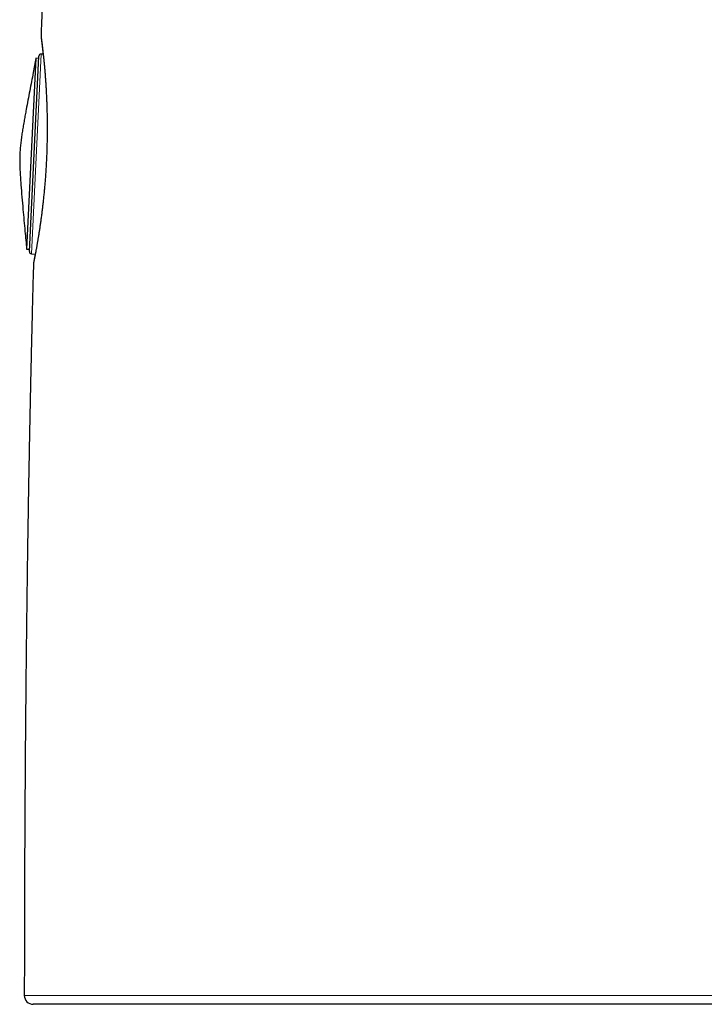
# Model space of a CAD drawing. Header units: millimetres. Extents: x 8 to 594, y 12 to 694.
# Tile 20 of 37: x 127 to 158, y 401 to 446. Entities that reach past the tile are written whole.
import ezdxf

# ---------------------------------------------------------------- set-up
doc = ezdxf.new("R2010")
doc.units = ezdxf.units.MM

msp = doc.modelspace()

# ---------------------------------------------------------------- linework, layer by layer
at = {"color": 7, "linetype": 'Continuous', "lineweight": 30}
for p, q in [((127.848, 444.838), (127.848, 444.838)), ((127.62, 443.799), (127.199, 435.202)), ((127.322, 435.092), (127.753, 443.896)), ((127.748, 443.792), (127.62, 443.799)), ((127.945, 443.99), (127.854, 443.991)), ((127.199, 435.202), (127.327, 435.196)), ((127.414, 434.988), (127.588, 434.973)), ((127.505, 434.52), (127.505, 434.52))]:
    msp.add_line(p, q, dxfattribs=at)
at = {"color": 252, "linetype": 'Continuous', "lineweight": 0}
for p, q in [((127.854, 443.991), (127.414, 434.988)), ((127.505, 434.52), (127.505, 434.52))]:
    msp.add_line(p, q, dxfattribs=at)
at = {"color": 252, "linetype": 'Continuous', "lineweight": 0, "flags": 128}
msp.add_lwpolyline([(127.095, 401.568), (127.095, 401.568), (127.1, 401.568), (127.114, 401.568), (127.138, 401.568), (127.171, 401.568), (127.214, 401.568), (127.266, 401.568), (127.328, 401.568), (127.328, 401.568), (127.328, 401.568)], dxfattribs=at)
at = {"color": 7, "linetype": 'Continuous', "lineweight": 30}
for centre, radius, start, end in [((127.853, 443.891), 0.1, 89.2, 177.2), ((127.422, 435.088), 0.1, 177.2, 265.2), ((127.495, 401.567), 0.4, 179.9877, 269.9996)]:
    msp.add_arc(centre, radius, start, end, dxfattribs=at)
for points, knots in [([(128.592, 459.515), (128.59, 459.489), (128.575, 459.248), (128.546, 458.789), (128.506, 458.135), (128.466, 457.469), (128.426, 456.792), (128.387, 456.106), (128.348, 455.413), (128.309, 454.712), (128.271, 453.999), (128.234, 453.293), (128.198, 452.594), (128.163, 451.902), (128.128, 451.2), (128.094, 450.486), (128.06, 449.766), (128.026, 449.038), (127.993, 448.304), (127.96, 447.559), (127.929, 446.829), (127.899, 446.117), (127.872, 445.461), (127.855, 445.034), (127.848, 444.838)], [0, 0, 0, 0, 0.005401, 0.049224, 0.093821, 0.139204, 0.185386, 0.232379, 0.279334, 0.327095, 0.375676, 0.425088, 0.471475, 0.518594, 0.566453, 0.615065, 0.664439, 0.713685, 0.763688, 0.814459, 0.866008, 0.912702, 0.960033, 1, 1, 1, 1]), ([(127.854, 444.74), (127.854, 444.74), (127.854, 444.74), (127.854, 444.738), (127.855, 444.735), (127.856, 444.728), (127.857, 444.718), (127.859, 444.704), (127.861, 444.688), (127.864, 444.668), (127.867, 444.645), (127.87, 444.619), (127.874, 444.59), (127.878, 444.559), (127.882, 444.524), (127.887, 444.487), (127.892, 444.448), (127.897, 444.405), (127.903, 444.36), (127.908, 444.312), (127.914, 444.261), (127.92, 444.208), (127.927, 444.152), (127.933, 444.094), (127.94, 444.033), (127.947, 443.969), (127.954, 443.903), (127.961, 443.835), (127.968, 443.764), (127.976, 443.691), (127.983, 443.616), (127.99, 443.538), (127.998, 443.458), (128.005, 443.376), (128.012, 443.292), (128.02, 443.206), (128.027, 443.118), (128.034, 443.027), (128.041, 442.935), (128.048, 442.841), (128.054, 442.745), (128.061, 442.648), (128.067, 442.549), (128.073, 442.449), (128.079, 442.347), (128.084, 442.243), (128.089, 442.139), (128.094, 442.032), (128.099, 441.925), (128.103, 441.816), (128.107, 441.706), (128.111, 441.595), (128.114, 441.483), (128.116, 441.37), (128.119, 441.255), (128.121, 441.14), (128.123, 441.024), (128.124, 440.908), (128.124, 440.792), (128.125, 440.675), (128.124, 440.558), (128.124, 440.439), (128.123, 440.321), (128.121, 440.202), (128.119, 440.083), (128.116, 439.963), (128.113, 439.843), (128.11, 439.723), (128.106, 439.604), (128.102, 439.484), (128.097, 439.365), (128.091, 439.245), (128.086, 439.126), (128.079, 439.008), (128.073, 438.89), (128.065, 438.772), (128.058, 438.655), (128.05, 438.538), (128.042, 438.421), (128.033, 438.305), (128.023, 438.19), (128.014, 438.076), (128.004, 437.963), (127.994, 437.85), (127.983, 437.739), (127.972, 437.629), (127.961, 437.52), (127.95, 437.413), (127.938, 437.306), (127.926, 437.201), (127.914, 437.097), (127.902, 436.994), (127.89, 436.893), (127.877, 436.793), (127.864, 436.695), (127.851, 436.598), (127.838, 436.503), (127.825, 436.41), (127.812, 436.318), (127.799, 436.23), (127.787, 436.143), (127.774, 436.058), (127.761, 435.974), (127.748, 435.893), (127.736, 435.814), (127.723, 435.737), (127.711, 435.662), (127.699, 435.589), (127.687, 435.519), (127.675, 435.451), (127.664, 435.386), (127.652, 435.323), (127.642, 435.262), (127.631, 435.204), (127.621, 435.148), (127.611, 435.095), (127.602, 435.045), (127.593, 434.998), (127.584, 434.952), (127.576, 434.91), (127.569, 434.871), (127.561, 434.834), (127.555, 434.8), (127.549, 434.77), (127.544, 434.748), (127.54, 434.727), (127.536, 434.706), (127.532, 434.685), (127.528, 434.666), (127.525, 434.65), (127.522, 434.637), (127.52, 434.628), (127.519, 434.622), (127.518, 434.62), (127.518, 434.62), (127.518, 434.62)], [0, 0, 0, 0, 0.001047, 0.005196, 0.010368, 0.016464, 0.023237, 0.030431, 0.037874, 0.045475, 0.053201, 0.060968, 0.068765, 0.076577, 0.084392, 0.092191, 0.099962, 0.107698, 0.115483, 0.123349, 0.131194, 0.139027, 0.146856, 0.154689, 0.162532, 0.170386, 0.178246, 0.186085, 0.193908, 0.201723, 0.209536, 0.217352, 0.225176, 0.233013, 0.240894, 0.248687, 0.256513, 0.264359, 0.272212, 0.280057, 0.287879, 0.295668, 0.303368, 0.311167, 0.318942, 0.326702, 0.334452, 0.342199, 0.349949, 0.357708, 0.365482, 0.373176, 0.380877, 0.388611, 0.396362, 0.40411, 0.411835, 0.41952, 0.427152, 0.434768, 0.442451, 0.450117, 0.457774, 0.465427, 0.473083, 0.480749, 0.488428, 0.496099, 0.503721, 0.511363, 0.519017, 0.526676, 0.534334, 0.541983, 0.549614, 0.557234, 0.564884, 0.572555, 0.580239, 0.587931, 0.595627, 0.603323, 0.611015, 0.618696, 0.62638, 0.634077, 0.64177, 0.649464, 0.657166, 0.66488, 0.672616, 0.680378, 0.688102, 0.695847, 0.703636, 0.711452, 0.719281, 0.727101, 0.734894, 0.742644, 0.750345, 0.758169, 0.765977, 0.773782, 0.781591, 0.789408, 0.79724, 0.805095, 0.812977, 0.820781, 0.828607, 0.836459, 0.844324, 0.852193, 0.860049, 0.867882, 0.875684, 0.88352, 0.891354, 0.899176, 0.906995, 0.914818, 0.922651, 0.930503, 0.936698, 0.940813, 0.948553, 0.956253, 0.963911, 0.971516, 0.979038, 0.986414, 0.992524, 0.997656, 1, 1, 1, 1]), ([(127.848, 444.838), (127.848, 444.836), (127.847, 444.828), (127.847, 444.817), (127.847, 444.807), (127.848, 444.798), (127.848, 444.79), (127.848, 444.784), (127.849, 444.779), (127.849, 444.774), (127.85, 444.769), (127.85, 444.765), (127.851, 444.76), (127.851, 444.754), (127.852, 444.745), (127.854, 444.733), (127.856, 444.718), (127.858, 444.701), (127.86, 444.68), (127.863, 444.657), (127.867, 444.631), (127.87, 444.603), (127.874, 444.572), (127.878, 444.537), (127.883, 444.501), (127.887, 444.461), (127.892, 444.418), (127.898, 444.373), (127.903, 444.326), (127.909, 444.276), (127.915, 444.223), (127.921, 444.168), (127.928, 444.11), (127.934, 444.051), (127.939, 444.01), (127.941, 443.99)], [0, 0, 0, 0, 0.003172, 0.008169, 0.012562, 0.01673, 0.021032, 0.02571, 0.031156, 0.037836, 0.046386, 0.057777, 0.073685, 0.097859, 0.137785, 0.182576, 0.225424, 0.270816, 0.314952, 0.358441, 0.401496, 0.444196, 0.487034, 0.53019, 0.573353, 0.616514, 0.659627, 0.702644, 0.745512, 0.788173, 0.830686, 0.873798, 0.916776, 0.959667, 1, 1, 1, 1]), ([(127.62, 443.797), (127.578, 443.586), (127.484, 443.097), (127.336, 442.331), (127.216, 441.695), (127.135, 441.254), (127.091, 441.008), (127.049, 440.762), (127.008, 440.516), (126.97, 440.27), (126.937, 440.023), (126.909, 439.775), (126.899, 439.609), (126.894, 439.526)], [0, 0, 0, 0, 0.149131, 0.344414, 0.539697, 0.597236, 0.654775, 0.712314, 0.769852, 0.827395, 0.884936, 0.942467, 1, 1, 1, 1]), ([(126.894, 439.526), (126.891, 439.447), (126.885, 439.289), (126.887, 439.052), (126.895, 438.815), (126.908, 438.578), (126.923, 438.341), (126.948, 437.998), (126.985, 437.548), (127.046, 436.846), (127.118, 436.064), (127.174, 435.467), (127.199, 435.202)], [0, 0, 0, 0, 0.054655, 0.109307, 0.163968, 0.218632, 0.273293, 0.327952, 0.456793, 0.585634, 0.815707, 1, 1, 1, 1]), ([(127.585, 434.974), (127.584, 434.969), (127.58, 434.949), (127.574, 434.917), (127.567, 434.876), (127.559, 434.839), (127.553, 434.803), (127.547, 434.771), (127.541, 434.741), (127.536, 434.715), (127.531, 434.69), (127.527, 434.668), (127.523, 434.649), (127.52, 434.633), (127.517, 434.619), (127.515, 434.608), (127.514, 434.6), (127.513, 434.594), (127.512, 434.589), (127.511, 434.585), (127.51, 434.58), (127.51, 434.574), (127.509, 434.567), (127.508, 434.559), (127.507, 434.549), (127.506, 434.537), (127.505, 434.527), (127.505, 434.521), (127.505, 434.52)], [0, 0, 0, 0, 0.017938, 0.079537, 0.140823, 0.2025, 0.264081, 0.32568, 0.387362, 0.449233, 0.511436, 0.574171, 0.637742, 0.700634, 0.764211, 0.830504, 0.886996, 0.912628, 0.931709, 0.944479, 0.95481, 0.96325, 0.970487, 0.977146, 0.983717, 0.990684, 0.998777, 1, 1, 1, 1]), ([(127.505, 434.52), (127.5, 434.305), (127.487, 433.833), (127.468, 433.099), (127.448, 432.317), (127.429, 431.525), (127.41, 430.724), (127.391, 429.913), (127.373, 429.092), (127.355, 428.263), (127.338, 427.424), (127.322, 426.575), (127.306, 425.715), (127.29, 424.851), (127.275, 423.981), (127.261, 423.107), (127.247, 422.222), (127.233, 421.321), (127.22, 420.403), (127.208, 419.467), (127.196, 418.521), (127.184, 417.563), (127.174, 416.593), (127.164, 415.612), (127.154, 414.619), (127.145, 413.615), (127.137, 412.598), (127.13, 411.569), (127.123, 410.528), (127.117, 409.475), (127.111, 408.409), (127.107, 407.36), (127.103, 406.33), (127.1, 405.319), (127.098, 404.297), (127.096, 403.264), (127.095, 402.353), (127.095, 401.786), (127.095, 401.568)], [0, 0, 0, 0, 0.019579, 0.043042, 0.066788, 0.090821, 0.115145, 0.139762, 0.164676, 0.189835, 0.215297, 0.241064, 0.267142, 0.293532, 0.319759, 0.346295, 0.373143, 0.400307, 0.428355, 0.456739, 0.485463, 0.514532, 0.543948, 0.573716, 0.603841, 0.634325, 0.665173, 0.69639, 0.72798, 0.759946, 0.792293, 0.825025, 0.855372, 0.88605, 0.917063, 0.948413, 0.980104, 1, 1, 1, 1]), ([(127.725, 401.168), (127.704, 401.168), (127.663, 401.168), (127.612, 401.168), (127.57, 401.168), (127.537, 401.168), (127.513, 401.168), (127.499, 401.168), (127.493, 401.168), (127.495, 401.168), (127.495, 401.168)], [0, 0, 0, 0, 0.141613, 0.283259, 0.424914, 0.566559, 0.708172, 0.850869, 0.9936, 1, 1, 1, 1]), ([(188.199, 401.168), (188.199, 401.168), (188.2, 401.168), (188.191, 401.168), (188.172, 401.168), (188.143, 401.168), (188.102, 401.168), (188.05, 401.168), (187.986, 401.168), (187.911, 401.168), (187.829, 401.168), (187.742, 401.168), (187.65, 401.168), (187.55, 401.168), (187.442, 401.168), (187.325, 401.168), (187.2, 401.168), (187.067, 401.168), (186.925, 401.168), (186.775, 401.168), (186.617, 401.168), (186.452, 401.168), (186.278, 401.168), (186.097, 401.168), (185.908, 401.168), (185.707, 401.168), (185.492, 401.168), (185.263, 401.168), (185.026, 401.168), (184.78, 401.168), (184.513, 401.168), (184.222, 401.168), (183.907, 401.168), (183.582, 401.168), (183.267, 401.168), (182.965, 401.168), (182.68, 401.168), (182.387, 401.168), (182.088, 401.168), (181.779, 401.168), (181.461, 401.168), (181.133, 401.168), (180.798, 401.168), (180.457, 401.168), (180.108, 401.168), (179.752, 401.168), (179.389, 401.168), (179.019, 401.168), (178.643, 401.168), (178.265, 401.168), (177.885, 401.168), (177.504, 401.168), (177.118, 401.168), (176.726, 401.168), (176.328, 401.168), (175.924, 401.168), (175.514, 401.168), (175.099, 401.168), (174.679, 401.168), (174.255, 401.168), (173.826, 401.168), (173.394, 401.168), (172.957, 401.168), (172.517, 401.168), (172.061, 401.168), (171.59, 401.168), (171.103, 401.168), (170.612, 401.168), (170.117, 401.168), (169.632, 401.168), (169.156, 401.168), (168.691, 401.168), (168.223, 401.168), (167.753, 401.168), (167.278, 401.168), (166.8, 401.168), (166.318, 401.168), (165.834, 401.168), (165.347, 401.168), (164.854, 401.168), (164.355, 401.168), (163.848, 401.168), (163.34, 401.168), (162.831, 401.168), (162.319, 401.168), (161.804, 401.168), (161.287, 401.168), (160.769, 401.168), (160.25, 401.168), (159.736, 401.168), (159.228, 401.168), (158.726, 401.168), (158.224, 401.168), (157.721, 401.168), (157.217, 401.168), (156.713, 401.168), (156.207, 401.168), (155.702, 401.168), (155.197, 401.168), (154.694, 401.168), (154.192, 401.168), (153.692, 401.168), (153.193, 401.168), (152.695, 401.168), (152.187, 401.168), (151.668, 401.168), (151.139, 401.168), (150.613, 401.168), (150.088, 401.168), (149.58, 401.168), (149.088, 401.168), (148.611, 401.168), (148.138, 401.168), (147.667, 401.168), (147.197, 401.168), (146.73, 401.168), (146.264, 401.168), (145.802, 401.168), (145.342, 401.168), (144.883, 401.168), (144.422, 401.168), (143.961, 401.168), (143.504, 401.168), (143.051, 401.168), (142.601, 401.168), (142.155, 401.168), (141.712, 401.168), (141.274, 401.168), (140.841, 401.168), (140.383, 401.168), (139.902, 401.168), (139.4, 401.168), (138.906, 401.168), (138.452, 401.168), (138.035, 401.168), (137.655, 401.168), (137.281, 401.168), (136.912, 401.168), (136.549, 401.168), (136.193, 401.168), (135.843, 401.168), (135.499, 401.168), (135.161, 401.168), (134.821, 401.168), (134.48, 401.168), (134.139, 401.168), (133.806, 401.168), (133.479, 401.168), (133.168, 401.168), (132.871, 401.168), (132.588, 401.168), (132.312, 401.168), (132.043, 401.168), (131.78, 401.168), (131.524, 401.168), (131.275, 401.168), (131.033, 401.168), (130.799, 401.168), (130.573, 401.168), (130.354, 401.168), (130.144, 401.168), (129.941, 401.168), (129.746, 401.168), (129.554, 401.168), (129.367, 401.168), (129.184, 401.168), (129.01, 401.168), (128.845, 401.168), (128.685, 401.168), (128.529, 401.168), (128.379, 401.168), (128.241, 401.168), (128.114, 401.168), (127.999, 401.168), (127.895, 401.168), (127.803, 401.168), (127.751, 401.168), (127.725, 401.168)], [0, 0, 0, 0, 0.00296, 0.008808, 0.014656, 0.020503, 0.026826, 0.03315, 0.039474, 0.045799, 0.052121, 0.057608, 0.063097, 0.068586, 0.074075, 0.079562, 0.085088, 0.090615, 0.096143, 0.10167, 0.107197, 0.112703, 0.118211, 0.12372, 0.129227, 0.134734, 0.140646, 0.146559, 0.152472, 0.158385, 0.164296, 0.171111, 0.177927, 0.184743, 0.191558, 0.197046, 0.202536, 0.208026, 0.213516, 0.219004, 0.224647, 0.230291, 0.235936, 0.24158, 0.247223, 0.252907, 0.258592, 0.264278, 0.269963, 0.275647, 0.281152, 0.286658, 0.292164, 0.29767, 0.303175, 0.308718, 0.314262, 0.319807, 0.325352, 0.330895, 0.336419, 0.341944, 0.34747, 0.352995, 0.358519, 0.364449, 0.370381, 0.376312, 0.382244, 0.388174, 0.393625, 0.399077, 0.40453, 0.409982, 0.415433, 0.420922, 0.426412, 0.431902, 0.437392, 0.442881, 0.448527, 0.454174, 0.459822, 0.465469, 0.471115, 0.476801, 0.482489, 0.488177, 0.493865, 0.499552, 0.505038, 0.510525, 0.516012, 0.521499, 0.526985, 0.532509, 0.538034, 0.543559, 0.549085, 0.554609, 0.560114, 0.56562, 0.571126, 0.576633, 0.582138, 0.588045, 0.593955, 0.599864, 0.605773, 0.611681, 0.617126, 0.622572, 0.628019, 0.633465, 0.63891, 0.644392, 0.649875, 0.655359, 0.660843, 0.666325, 0.671964, 0.677604, 0.683244, 0.688884, 0.694522, 0.700202, 0.705883, 0.711564, 0.717245, 0.722925, 0.729771, 0.736619, 0.743467, 0.750314, 0.755829, 0.761344, 0.76686, 0.772376, 0.777891, 0.783386, 0.788883, 0.794381, 0.799878, 0.805374, 0.811263, 0.817153, 0.823043, 0.828934, 0.834822, 0.840318, 0.845816, 0.851313, 0.856811, 0.862307, 0.867841, 0.873377, 0.878914, 0.88445, 0.889984, 0.8955, 0.901016, 0.906533, 0.91205, 0.917565, 0.923488, 0.929413, 0.935338, 0.941262, 0.947185, 0.953765, 0.960347, 0.966929, 0.973509, 0.980131, 0.986755, 0.993378, 1, 1, 1, 1])]:
    msp.add_open_spline(points, degree=3, knots=knots, dxfattribs=at)
at = {"color": 252, "linetype": 'Continuous', "lineweight": 0}
for points, knots in [([(127.848, 444.838), (127.848, 444.839), (127.848, 444.84), (127.849, 444.834), (127.851, 444.818), (127.854, 444.793), (127.859, 444.759), (127.865, 444.716), (127.872, 444.665), (127.879, 444.606), (127.888, 444.538), (127.898, 444.461), (127.908, 444.376), (127.92, 444.281), (127.931, 444.179), (127.944, 444.068), (127.957, 443.952), (127.969, 443.828), (127.983, 443.697), (127.996, 443.558), (128.009, 443.412), (128.023, 443.258), (128.036, 443.096), (128.049, 442.93), (128.061, 442.759), (128.072, 442.583), (128.083, 442.402), (128.093, 442.215), (128.102, 442.021), (128.11, 441.821), (128.117, 441.616), (128.123, 441.41), (128.127, 441.204), (128.13, 440.997), (128.132, 440.787), (128.132, 440.573), (128.131, 440.356), (128.128, 440.137), (128.123, 439.916), (128.117, 439.697), (128.109, 439.481), (128.1, 439.269), (128.089, 439.056), (128.077, 438.843), (128.064, 438.631), (128.049, 438.419), (128.033, 438.208), (128.015, 438.002), (127.997, 437.802), (127.978, 437.606), (127.957, 437.413), (127.936, 437.223), (127.915, 437.036), (127.892, 436.853), (127.869, 436.675), (127.846, 436.502), (127.822, 436.336), (127.799, 436.176), (127.776, 436.023), (127.753, 435.874), (127.73, 435.731), (127.707, 435.594), (127.685, 435.464), (127.663, 435.342), (127.643, 435.229), (127.624, 435.124), (127.606, 435.027), (127.589, 434.937), (127.573, 434.855), (127.559, 434.781), (127.546, 434.716), (127.536, 434.666), (127.528, 434.628), (127.522, 434.599), (127.517, 434.575), (127.513, 434.555), (127.51, 434.539), (127.507, 434.528), (127.506, 434.521), (127.505, 434.52), (127.505, 434.52)], [0, 0, 0, 0, 0.004975, 0.018242, 0.031601, 0.04496, 0.058497, 0.072058, 0.085101, 0.098164, 0.111397, 0.12463, 0.137954, 0.151277, 0.164776, 0.178298, 0.191382, 0.204488, 0.217764, 0.23104, 0.244408, 0.257775, 0.271321, 0.28489, 0.298061, 0.311254, 0.324516, 0.337802, 0.351358, 0.364939, 0.378598, 0.392283, 0.405359, 0.418459, 0.431744, 0.445029, 0.458414, 0.471799, 0.485378, 0.498984, 0.511889, 0.524817, 0.537925, 0.551033, 0.564238, 0.577444, 0.590836, 0.604254, 0.617165, 0.630098, 0.643206, 0.656313, 0.669514, 0.682716, 0.696096, 0.7095, 0.722611, 0.735745, 0.748947, 0.762172, 0.775656, 0.789165, 0.802746, 0.816352, 0.829616, 0.842904, 0.85626, 0.869639, 0.883284, 0.896952, 0.910696, 0.924465, 0.933825, 0.943186, 0.952578, 0.96197, 0.971461, 0.980952, 0.990476, 1, 1, 1, 1]), ([(127.328, 401.568), (127.328, 401.568), (127.353, 401.568), (127.406, 401.568), (127.499, 401.568), (127.603, 401.568), (127.719, 401.568), (127.848, 401.568), (127.988, 401.568), (128.141, 401.568), (128.288, 401.568), (128.426, 401.568), (128.55, 401.568), (128.681, 401.568), (128.81, 401.568), (128.937, 401.568), (129.062, 401.568), (129.19, 401.568), (129.337, 401.568), (129.505, 401.568), (129.695, 401.568), (129.891, 401.568), (130.095, 401.568), (130.306, 401.568), (130.525, 401.568), (130.751, 401.568), (130.986, 401.568), (131.228, 401.568), (131.477, 401.568), (131.732, 401.568), (131.974, 401.568), (132.2, 401.568), (132.408, 401.568), (132.621, 401.568), (132.846, 401.568), (133.086, 401.568), (133.339, 401.568), (133.598, 401.568), (133.861, 401.568), (134.129, 401.568), (134.413, 401.568), (134.714, 401.568), (135.032, 401.568), (135.356, 401.568), (135.686, 401.568), (136.021, 401.568), (136.362, 401.568), (136.708, 401.568), (137.064, 401.568), (137.431, 401.568), (137.808, 401.568), (138.19, 401.568), (138.578, 401.568), (138.971, 401.568), (139.37, 401.568), (139.774, 401.568), (140.217, 401.568), (140.702, 401.568), (141.171, 401.568), (141.586, 401.568), (141.946, 401.568), (142.323, 401.568), (142.72, 401.568), (143.135, 401.568), (143.554, 401.568), (143.977, 401.568), (144.404, 401.568), (144.835, 401.568), (145.268, 401.568), (145.711, 401.568), (146.163, 401.568), (146.624, 401.568), (147.089, 401.568), (147.556, 401.568), (148.027, 401.568), (148.501, 401.568), (148.978, 401.568), (149.45, 401.568), (149.918, 401.568), (150.38, 401.568), (150.845, 401.568), (151.312, 401.568), (151.781, 401.568), (152.252, 401.568), (152.724, 401.568), (153.18, 401.568), (153.619, 401.568), (154.041, 401.568), (154.463, 401.568), (154.887, 401.568), (155.312, 401.568), (155.742, 401.567), (156.177, 401.567), (156.617, 401.567), (157.058, 401.567), (157.5, 401.567), (157.942, 401.567), (158.351, 401.567), (158.727, 401.567), (159.07, 401.567), (159.412, 401.567), (159.781, 401.567), (160.176, 401.567), (160.596, 401.567), (161.085, 401.567), (161.644, 401.567), (162.22, 401.567), (162.742, 401.567), (163.212, 401.567), (163.68, 401.567), (164.148, 401.567), (164.614, 401.567), (165.08, 401.567), (165.543, 401.567), (166.012, 401.567), (166.484, 401.567), (166.961, 401.567), (167.435, 401.567), (167.907, 401.567), (168.378, 401.567), (168.846, 401.567), (169.311, 401.567), (169.767, 401.567), (170.214, 401.567), (170.652, 401.567), (171.086, 401.567), (171.518, 401.567), (171.947, 401.567), (172.373, 401.567), (172.795, 401.567), (173.198, 401.567), (173.582, 401.567), (173.947, 401.567), (174.309, 401.567), (174.668, 401.567), (175.024, 401.567), (175.381, 401.567), (175.739, 401.567), (176.097, 401.567), (176.451, 401.567), (176.801, 401.567), (177.148, 401.567), (177.466, 401.567), (177.754, 401.567), (178.015, 401.567), (178.274, 401.567), (178.549, 401.567), (178.84, 401.567), (179.145, 401.567), (179.447, 401.567), (179.745, 401.567), (180.039, 401.567), (180.341, 401.567), (180.651, 401.567), (180.967, 401.567), (181.278, 401.567), (181.583, 401.567), (181.884, 401.567), (182.179, 401.567), (182.468, 401.567), (182.755, 401.567), (183.04, 401.567), (183.322, 401.567), (183.598, 401.567), (183.867, 401.567), (184.129, 401.567), (184.386, 401.567), (184.635, 401.567), (184.873, 401.567), (185.102, 401.567), (185.321, 401.567), (185.533, 401.567), (185.738, 401.567), (185.937, 401.567), (186.13, 401.567), (186.315, 401.567), (186.487, 401.567), (186.646, 401.567), (186.793, 401.567), (186.935, 401.567), (187.071, 401.567), (187.201, 401.567), (187.333, 401.567), (187.466, 401.567), (187.597, 401.567), (187.721, 401.567), (187.837, 401.567), (187.945, 401.567), (188.045, 401.567), (188.136, 401.567), (188.22, 401.567), (188.296, 401.567), (188.363, 401.567), (188.422, 401.567), (188.473, 401.567), (188.515, 401.567), (188.549, 401.567), (188.575, 401.567), (188.591, 401.567), (188.599, 401.567), (188.599, 401.567), (188.599, 401.567)], [0, 0, 0, 0, 0.000001, 0.006576, 0.013152, 0.019737, 0.026323, 0.03294, 0.039556, 0.046183, 0.052811, 0.057333, 0.061855, 0.06638, 0.070906, 0.074781, 0.078656, 0.082533, 0.08641, 0.091578, 0.096746, 0.101914, 0.107094, 0.112273, 0.117453, 0.122716, 0.127979, 0.133242, 0.138517, 0.143793, 0.149068, 0.153095, 0.157122, 0.161152, 0.165182, 0.169742, 0.174302, 0.178863, 0.183431, 0.187999, 0.192567, 0.197719, 0.202872, 0.208025, 0.213178, 0.21835, 0.223523, 0.228696, 0.233868, 0.239257, 0.244646, 0.250036, 0.255425, 0.260836, 0.266249, 0.271661, 0.277072, 0.283875, 0.290677, 0.29522, 0.299762, 0.304305, 0.309428, 0.314552, 0.319676, 0.324799, 0.329942, 0.335086, 0.340229, 0.345372, 0.350728, 0.356085, 0.361441, 0.366797, 0.372176, 0.377555, 0.382935, 0.388313, 0.393463, 0.398613, 0.403763, 0.408912, 0.414082, 0.419252, 0.424422, 0.429592, 0.434176, 0.43876, 0.443343, 0.447935, 0.452527, 0.457119, 0.461871, 0.466623, 0.471375, 0.476135, 0.480896, 0.485657, 0.489354, 0.493051, 0.49675, 0.500449, 0.50499, 0.509531, 0.514072, 0.520895, 0.527717, 0.532847, 0.537977, 0.543108, 0.548237, 0.553387, 0.558537, 0.563686, 0.568836, 0.574197, 0.579559, 0.584922, 0.590283, 0.595667, 0.601053, 0.606438, 0.611822, 0.616989, 0.622157, 0.627324, 0.632491, 0.637679, 0.642867, 0.648055, 0.653243, 0.657842, 0.662442, 0.667042, 0.671649, 0.676257, 0.680865, 0.685634, 0.690403, 0.695172, 0.69995, 0.704728, 0.709506, 0.713217, 0.716928, 0.720641, 0.724354, 0.728893, 0.733433, 0.737972, 0.742519, 0.747066, 0.751613, 0.756742, 0.761871, 0.767, 0.772128, 0.777276, 0.782425, 0.787573, 0.792721, 0.798081, 0.803442, 0.808803, 0.814163, 0.819546, 0.824929, 0.830312, 0.835695, 0.840847, 0.846, 0.851153, 0.856305, 0.861478, 0.866651, 0.871824, 0.876996, 0.881582, 0.886169, 0.890755, 0.895349, 0.899944, 0.904538, 0.909943, 0.915349, 0.920755, 0.926159, 0.931588, 0.937017, 0.942446, 0.947875, 0.953341, 0.958808, 0.964275, 0.969741, 0.975231, 0.980722, 0.986213, 0.991704, 0.99657, 1, 1, 1, 1])]:
    msp.add_open_spline(points, degree=3, knots=knots, dxfattribs=at)

doc.saveas('drawing.dxf')
